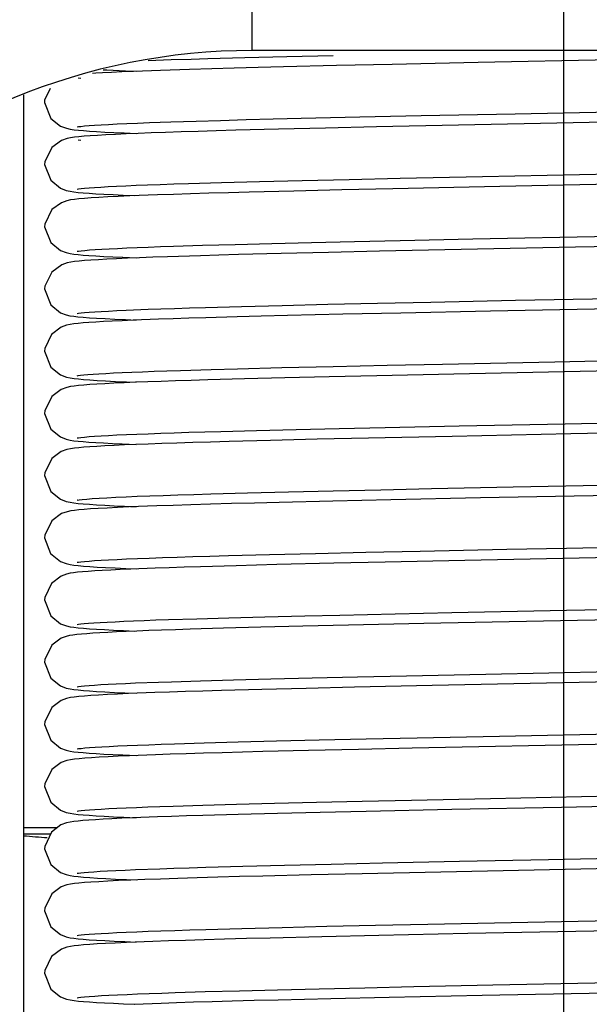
# Model space of a CAD drawing. Header units: millimetres. Extents: x 0 to 11890, y 0 to 8410.
# Tile 34 of 190: x 3694 to 3721, y 5678 to 5726. Entities that reach past the tile are written whole.
import ezdxf

# ---------------------------------------------------------------- set-up
doc = ezdxf.new("R2010")
doc.units = ezdxf.units.MM
doc.header["$LTSCALE"] = 653.95
doc.linetypes.add('CENTER', pattern=[0.6, 0.375, -0.075, 0.075, -0.075])
doc.layers.get('0').update_dxf_attribs({"linetype": 'CONTINUOUS'})
for name, color, linetype in [('304103000052DXF_CONTINUOUS_LINE', 7, 'CONTINUOUS'), ('304103000068DXF_CONTINUOUS_LINE', 7, 'CONTINUOUS'), ('304103000070DXF_CONTINUOUS_LINE', 7, 'CONTINUOUS'), ('304199000001_DXF_AXIS', 7, 'CONTINUOUS'), ('304199000001_DXF_DIMENSION', 7, 'CONTINUOUS'), ('304199000029DXF_CONTINUOUS_LINE', 7, 'CONTINUOUS'), ('626001000001DXF_CONTINUOUS_LINE', 7, 'CONTINUOUS')]:
    doc.layers.add(name, color=color, linetype=linetype)
doc.styles.get("Standard").update_dxf_attribs({"font": 'txt', "width": 0.7})
doc.dimstyles.new('DIMSTYLE_1', dxfattribs={"dimtxt": 100, "dimasz": 60, "dimexe": 5, "dimexo": 0.2, "dimgap": 2.5, "dimtad": 1, "dimdsep": 46, "dimtxsty": 'Standard', "dimblk": '_FILLED', "dimblk1": '_FILLED', "dimblk2": '_FILLED', "dimcen": 0.09, "dimclrt": 5, "dimazin": 2, "dimtp": 0.01, "dimtm": 0.01, "dimtfac": 1, "dimtofl": 0, "dimtmove": 0, "dimatfit": 3, "dimldrblk": '_FILLED', "dimfxl": 0, "dimtolj": 1, "dimarcsym": 0})

# ---------------------------------------------------------------- blocks, each defined once
blk = doc.blocks.new('_FILLED')
at = {"color": 0, "linetype": 'ByBlock'}
blk.add_solid([(0, 0), (-1, 0.16667), (-1, -0.16667)], dxfattribs=at)
blk = doc.blocks.new('*D32')
at = {"layer": '304199000001_DXF_DIMENSION', "color": 2, "linetype": 'Continuous'}
for p, q in [((3719.918, 6169.54), (3719.918, 5570.113)), ((4304.918, 5656.091), (4304.918, 6169.54)), ((3719.918, 6119.54), (4012.418, 6119.54)), ((4304.918, 6119.54), (4012.418, 6119.54))]:
    blk.add_line(p, q, dxfattribs=at)
at = {"layer": '304199000001_DXF_DIMENSION', "color": 2, "linetype": 'Continuous', "xscale": 60, "yscale": 60, "zscale": 60, "rotation": 180}
blk.add_blockref('_FILLED', (3719.918, 6119.54), dxfattribs=at)
at = {"layer": '304199000001_DXF_DIMENSION', "color": 2, "linetype": 'Continuous', "xscale": 60, "yscale": 60, "zscale": 60}
blk.add_blockref('_FILLED', (4304.918, 6119.54), dxfattribs=at)
blk = doc.blocks.new('*D33')
at = {"layer": '304199000001_DXF_DIMENSION', "color": 2, "linetype": 'Continuous'}
for p, q in [((3134.918, 5656.091), (3134.918, 6169.54)), ((3134.918, 6119.54), (3427.418, 6119.54)), ((3719.918, 6119.54), (3427.418, 6119.54))]:
    blk.add_line(p, q, dxfattribs=at)
at = {"layer": '304199000001_DXF_DIMENSION', "color": 2, "linetype": 'Continuous', "xscale": 60, "yscale": 60, "zscale": 60, "rotation": 180}
blk.add_blockref('_FILLED', (3134.918, 6119.54), dxfattribs=at)
at = {"layer": '304199000001_DXF_DIMENSION', "color": 2, "linetype": 'Continuous', "xscale": 60, "yscale": 60, "zscale": 60}
blk.add_blockref('_FILLED', (3719.918, 6119.54), dxfattribs=at)

msp = doc.modelspace()

# ---------------------------------------------------------------- linework, layer by layer
at = {"layer": '304103000052DXF_CONTINUOUS_LINE', "color": 7, "linetype": 'Continuous'}
msp.add_arc((3700.518, 5760.028), 74.102, 264.8819, 265.76905, dxfattribs=at)
at = {"layer": '304103000068DXF_CONTINUOUS_LINE', "color": 9, "linetype": 'Continuous'}
msp.add_line((3704.918, 5724.091), (3704.918, 5730.284), dxfattribs=at)
at = {"layer": '304103000068DXF_CONTINUOUS_LINE', "color": 7, "linetype": 'Continuous'}
msp.add_line((3759.918, 5724.091), (3704.918, 5724.091), dxfattribs=at)
at = {"layer": '304103000068DXF_CONTINUOUS_LINE', "color": 9, "linetype": 'Continuous'}
msp.add_arc((3704.924, 5694.282), 36.002, 90.0094, 154.4787, dxfattribs=at)
at = {"layer": '304103000068DXF_CONTINUOUS_LINE', "color": 7, "linetype": 'Continuous'}
msp.add_arc((3704.918, 5694.091), 30, 90, 180.0055, dxfattribs=at)
at = {"layer": '304103000070DXF_CONTINUOUS_LINE', "color": 7, "linetype": 'Continuous'}
msp.add_line((3693.918, 5464.091), (3693.918, 5721.956), dxfattribs=at)
at = {"layer": '304199000001_DXF_AXIS', "color": 7, "linetype": 'CENTER'}
msp.add_line((3719.918, 6756.042), (3719.918, 4816.605), dxfattribs=at)
at = {"layer": '304199000029DXF_CONTINUOUS_LINE', "color": 7, "linetype": 'Continuous'}
for p, q in [((3702.787, 5723.706), (3704.571, 5723.755)), ((3704.571, 5723.755), (3706.584, 5723.806)), ((3706.584, 5723.806), (3708.821, 5723.859)), ((3699.905, 5723.612), (3701.021, 5723.651)), ((3704.05, 5723.242), (3701.894, 5723.18)), ((3708.985, 5723.362), (3706.43, 5723.302)), ((3711.665, 5723.421), (3708.985, 5723.362)), ((3715.813, 5723.508), (3711.665, 5723.421)), ((3724.032, 5723.674), (3715.813, 5723.508)), ((3697.393, 5722.996), (3697.233, 5722.986)), ((3697.743, 5723.165), (3697.924, 5723.155)), ((3697.924, 5723.155), (3698.821, 5723.112)), ((3698.821, 5723.112), (3699.339, 5723.091)), ((3700.496, 5723.134), (3699.199, 5723.085)), ((3701.894, 5723.18), (3700.496, 5723.134)), ((3696.672, 5722.747), (3696.541, 5722.763)), ((3707.277, 5720.823), (3710.109, 5720.887)), ((3710.109, 5720.887), (3713.061, 5720.951)), ((3713.061, 5720.951), (3717.585, 5721.044)), ((3717.585, 5721.044), (3724.943, 5721.193)), ((3699.971, 5720.614), (3701.006, 5720.651)), ((3701.006, 5720.651), (3702.229, 5720.689)), ((3705.925, 5720.79), (3707.277, 5720.823)), ((3710.914, 5720.405), (3708.457, 5720.35)), ((3714.863, 5720.488), (3710.914, 5720.405)), ((3698.759, 5720.115), (3699.338, 5720.091)), ((3706.187, 5720.296), (3704.132, 5720.244)), ((3708.457, 5720.35), (3706.187, 5720.296)), ((3696.67, 5719.747), (3696.54, 5719.763)), ((3716.017, 5718.012), (3724.287, 5718.179)), ((3701.853, 5717.678), (3703.444, 5717.725)), ((3703.444, 5717.725), (3705.267, 5717.773)), ((3705.267, 5717.773), (3707.321, 5717.824)), ((3707.321, 5717.824), (3709.594, 5717.876)), ((3709.594, 5717.876), (3712.056, 5717.93)), ((3712.056, 5717.93), (3716.017, 5718.012)), ((3724.456, 5717.683), (3716.844, 5717.529)), ((3700.361, 5717.129), (3699.034, 5717.078)), ((3706.923, 5717.314), (3704.774, 5717.261)), ((3709.245, 5717.368), (3706.923, 5717.314)), ((3711.702, 5717.422), (3709.245, 5717.368)), ((3716.844, 5717.529), (3711.702, 5717.422)), ((3715.554, 5715.002), (3725.461, 5715.203)), ((3701.127, 5714.655), (3702.527, 5714.698)), ((3702.527, 5714.698), (3704.108, 5714.743)), ((3704.108, 5714.743), (3705.862, 5714.788)), ((3705.862, 5714.788), (3707.781, 5714.835)), ((3707.781, 5714.835), (3709.849, 5714.882)), ((3709.849, 5714.882), (3712.05, 5714.929)), ((3712.05, 5714.929), (3715.554, 5715.002)), ((3700.496, 5714.633), (3701.127, 5714.655)), ((3706.322, 5714.3), (3704.257, 5714.247)), ((3708.598, 5714.354), (3706.322, 5714.3)), ((3711.055, 5714.408), (3708.598, 5714.354)), ((3714.995, 5714.491), (3711.055, 5714.408)), ((3702.425, 5714.196), (3700.838, 5714.146)), ((3706.37, 5711.801), (3708.565, 5711.853)), ((3708.565, 5711.853), (3710.965, 5711.906)), ((3710.965, 5711.906), (3713.533, 5711.961)), ((3713.533, 5711.961), (3717.6, 5712.044)), ((3717.6, 5712.044), (3724.507, 5712.184)), ((3698.856, 5711.569), (3699.912, 5711.612)), ((3699.912, 5711.612), (3700.519, 5711.634)), ((3702.677, 5711.703), (3704.405, 5711.751)), ((3704.405, 5711.751), (3706.37, 5711.801)), ((3709.285, 5711.369), (3706.623, 5711.307)), ((3712.08, 5711.43), (3709.285, 5711.369)), ((3716.409, 5711.52), (3712.08, 5711.43)), ((3723.57, 5711.664), (3716.409, 5711.52)), ((3698.822, 5711.112), (3699.339, 5711.091)), ((3700.415, 5711.131), (3699.188, 5711.085)), ((3704.192, 5711.245), (3702.685, 5711.203)), ((3700.806, 5708.644), (3701.466, 5708.666)), ((3701.466, 5708.666), (3702.942, 5708.71)), ((3702.942, 5708.71), (3704.214, 5708.746)), ((3704.214, 5708.746), (3706.348, 5708.8)), ((3706.348, 5708.8), (3708.821, 5708.859)), ((3708.821, 5708.859), (3711.418, 5708.916)), ((3711.418, 5708.916), (3714.092, 5708.972)), ((3723.94, 5708.672), (3714.643, 5708.484)), ((3698.867, 5708.11), (3699.339, 5708.091)), ((3699.888, 5708.112), (3699.294, 5708.089)), ((3700.535, 5708.135), (3699.888, 5708.112)), ((3704.545, 5708.255), (3702.788, 5708.206)), ((3706.498, 5708.304), (3704.545, 5708.255)), ((3708.632, 5708.354), (3706.498, 5708.304)), ((3710.931, 5708.405), (3708.632, 5708.354)), ((3714.643, 5708.484), (3710.931, 5708.405)), ((3701.865, 5705.678), (3703.405, 5705.723)), ((3703.405, 5705.723), (3705.133, 5705.77)), ((3705.133, 5705.77), (3707.039, 5705.817)), ((3707.039, 5705.817), (3709.111, 5705.865)), ((3709.111, 5705.865), (3711.331, 5705.914)), ((3711.331, 5705.914), (3714.895, 5705.989)), ((3705.801, 5705.287), (3703.809, 5705.235)), ((3708.047, 5705.341), (3705.801, 5705.287)), ((3710.52, 5705.397), (3708.047, 5705.341)), ((3714.561, 5705.482), (3710.52, 5705.397)), ((3706.673, 5702.808), (3708.815, 5702.858)), ((3708.815, 5702.858), (3711.113, 5702.909)), ((3711.113, 5702.909), (3713.561, 5702.961)), ((3713.561, 5702.961), (3717.497, 5703.042)), ((3717.497, 5703.042), (3721.716, 5703.127)), ((3696.501, 5702.413), (3696.493, 5702.411)), ((3702.922, 5702.71), (3704.702, 5702.759)), ((3704.702, 5702.759), (3706.673, 5702.808)), ((3708.81, 5702.358), (3706.22, 5702.297)), ((3711.607, 5702.42), (3708.81, 5702.358)), ((3715.928, 5702.51), (3711.607, 5702.42)), ((3724.068, 5702.675), (3715.928, 5702.51)), ((3698.267, 5702.138), (3698.776, 5702.114)), ((3698.776, 5702.114), (3699.339, 5702.091)), ((3700.326, 5702.128), (3698.987, 5702.076)), ((3694.927, 5700.724), (3694.918, 5700.591)), ((3713.018, 5699.95), (3717.191, 5700.036)), ((3703.779, 5699.734), (3705.752, 5699.785)), ((3705.752, 5699.785), (3707.968, 5699.839)), ((3707.968, 5699.839), (3710.402, 5699.894)), ((3710.402, 5699.894), (3713.018, 5699.95)), ((3724.054, 5699.674), (3715.158, 5699.494)), ((3698.833, 5699.112), (3699.34, 5699.091)), ((3700.253, 5699.125), (3699.077, 5699.08)), ((3704.152, 5699.244), (3702.424, 5699.196)), ((3706.107, 5699.295), (3704.152, 5699.244)), ((3708.853, 5699.359), (3706.107, 5699.295)), ((3711.327, 5699.414), (3708.853, 5699.359)), ((3715.158, 5699.494), (3711.327, 5699.414)), ((3700.894, 5696.647), (3702.249, 5696.69)), ((3702.249, 5696.69), (3703.795, 5696.734)), ((3703.795, 5696.734), (3705.532, 5696.78)), ((3705.532, 5696.78), (3707.459, 5696.827)), ((3707.459, 5696.827), (3709.136, 5696.866)), ((3709.136, 5696.866), (3711.804, 5696.924)), ((3711.804, 5696.924), (3714.545, 5696.982)), ((3723.732, 5696.668), (3713.188, 5696.454)), ((3703.535, 5696.227), (3701.938, 5696.181)), ((3705.343, 5696.275), (3703.535, 5696.227)), ((3707.356, 5696.325), (3705.343, 5696.275)), ((3709.562, 5696.375), (3707.356, 5696.325)), ((3713.188, 5696.454), (3709.562, 5696.375)), ((3705.817, 5693.787), (3707.808, 5693.835)), ((3707.808, 5693.835), (3709.992, 5693.885)), ((3709.992, 5693.885), (3712.356, 5693.936)), ((3712.356, 5693.936), (3716.18, 5694.015)), ((3716.18, 5694.015), (3724.323, 5694.18)), ((3699.296, 5693.588), (3700.404, 5693.63)), ((3700.404, 5693.63), (3701.03, 5693.651)), ((3701.03, 5693.651), (3702.427, 5693.695)), ((3702.427, 5693.695), (3704.022, 5693.74)), ((3704.022, 5693.74), (3705.817, 5693.787)), ((3707.521, 5693.329), (3705.378, 5693.276)), ((3709.843, 5693.382), (3707.521, 5693.329)), ((3713.597, 5693.462), (3709.843, 5693.382)), ((3724.176, 5693.677), (3713.597, 5693.462)), ((3698.793, 5693.113), (3699.339, 5693.091)), ((3700.223, 5693.124), (3698.967, 5693.076)), ((3700.94, 5693.149), (3700.223, 5693.124)), ((3705.378, 5693.276), (3703.437, 5693.225)), ((3712.865, 5690.947), (3716.839, 5691.029)), ((3716.839, 5691.029), (3725.126, 5691.196)), ((3700.534, 5690.634), (3701.177, 5690.656)), ((3701.177, 5690.656), (3702.612, 5690.701)), ((3702.612, 5690.701), (3704.248, 5690.747)), ((3704.248, 5690.747), (3706.091, 5690.794)), ((3706.091, 5690.794), (3708.143, 5690.843)), ((3708.143, 5690.843), (3710.405, 5690.894)), ((3710.405, 5690.894), (3712.865, 5690.947)), ((3725.353, 5690.701), (3712.634, 5690.442)), ((3700.257, 5690.126), (3699.003, 5690.077)), ((3705.441, 5690.278), (3703.477, 5690.226)), ((3707.633, 5690.331), (3705.441, 5690.278)), ((3710.038, 5690.386), (3707.633, 5690.331)), ((3712.634, 5690.442), (3710.038, 5690.386)), ((3716.405, 5688.02), (3727.241, 5688.24)), ((3700.475, 5687.632), (3701.113, 5687.654)), ((3701.113, 5687.654), (3702.54, 5687.699)), ((3702.54, 5687.699), (3704.169, 5687.744)), ((3704.169, 5687.744), (3705.998, 5687.792)), ((3705.998, 5687.792), (3708.02, 5687.84)), ((3708.02, 5687.84), (3710.225, 5687.89)), ((3710.225, 5687.89), (3712.595, 5687.941)), ((3712.595, 5687.941), (3716.405, 5688.02)), ((3704.242, 5687.247), (3702.537, 5687.199)), ((3706.135, 5687.295), (3704.242, 5687.247)), ((3708.2, 5687.344), (3706.135, 5687.295)), ((3710.418, 5687.394), (3708.2, 5687.344)), ((3714.539, 5687.482), (3710.418, 5687.394)), ((3698.743, 5687.116), (3699.339, 5687.091)), ((3700.354, 5687.129), (3699.156, 5687.083)), ((3704.464, 5684.752), (3706.484, 5684.804)), ((3706.484, 5684.804), (3708.733, 5684.857)), ((3708.733, 5684.857), (3711.192, 5684.911)), ((3711.192, 5684.911), (3714.91, 5684.989)), ((3699.297, 5684.588), (3700.472, 5684.632)), ((3702.684, 5684.703), (3704.464, 5684.752)), ((3707.765, 5684.334), (3705.428, 5684.278)), ((3710.215, 5684.39), (3707.765, 5684.334)), ((3714.014, 5684.471), (3710.215, 5684.39)), ((3724.118, 5684.676), (3714.014, 5684.471)), ((3698.862, 5684.11), (3699.341, 5684.091)), ((3710.869, 5681.904), (3713.381, 5681.958)), ((3713.381, 5681.958), (3717.395, 5682.04)), ((3717.395, 5682.04), (3724.415, 5682.182)), ((3702.69, 5681.703), (3704.419, 5681.751)), ((3704.419, 5681.751), (3706.367, 5681.801)), ((3706.367, 5681.801), (3708.523, 5681.852)), ((3708.523, 5681.852), (3710.869, 5681.904)), ((3715.313, 5681.498), (3711.019, 5681.407)), ((3724.85, 5681.691), (3715.313, 5681.498)), ((3698.789, 5681.114), (3699.339, 5681.091)), ((3700.141, 5681.121), (3698.863, 5681.071)), ((3700.888, 5681.147), (3700.141, 5681.121)), ((3708.284, 5681.346), (3705.78, 5681.286)), ((3711.019, 5681.407), (3708.284, 5681.346)), ((3716.515, 5679.022), (3725.959, 5679.214)), ((3700.562, 5678.635), (3701.214, 5678.657)), ((3701.214, 5678.657), (3702.662, 5678.702)), ((3702.662, 5678.702), (3704.302, 5678.748)), ((3704.302, 5678.748), (3706.133, 5678.795)), ((3706.133, 5678.795), (3708.148, 5678.843)), ((3708.148, 5678.843), (3710.342, 5678.893)), ((3710.342, 5678.893), (3712.701, 5678.943)), ((3712.701, 5678.943), (3716.515, 5679.022)), ((3722.011, 5678.633), (3716.001, 5678.512)), ((3700.53, 5678.135), (3699.242, 5678.087)), ((3708.713, 5678.356), (3706.172, 5678.296)), ((3711.517, 5678.418), (3708.713, 5678.356)), ((3716.001, 5678.512), (3711.517, 5678.418))]:
    msp.add_line(p, q, dxfattribs=at)
for points in [[(3701.021, 5723.651), (3701.982, 5723.682), (3702.787, 5723.706)], [(3706.43, 5723.302), (3705.215, 5723.272), (3704.05, 5723.242)], [(3699.199, 5723.085), (3698.643, 5723.061), (3698.147, 5723.038), (3697.71, 5723.015), (3697.393, 5722.996)], [(3695.185, 5722.267), (3694.923, 5721.69), (3694.918, 5721.591)], [(3694.918, 5721.591), (3695.223, 5720.82), (3695.694, 5720.446), (3695.97, 5720.341), (3696.156, 5720.301), (3696.339, 5720.274), (3696.548, 5720.25), (3696.796, 5720.227)], [(3696.482, 5720.409), (3696.488, 5720.41), (3696.551, 5720.42), (3696.673, 5720.434), (3696.845, 5720.452), (3697.064, 5720.47), (3697.329, 5720.489), (3697.641, 5720.508), (3698.001, 5720.528), (3698.411, 5720.549), (3698.874, 5720.57)], [(3698.874, 5720.57), (3699.393, 5720.592), (3699.971, 5720.614)], [(3702.229, 5720.689), (3703.393, 5720.723), (3704.628, 5720.757), (3705.925, 5720.79)], [(3725.827, 5720.711), (3720.381, 5720.6), (3714.863, 5720.488)], [(3696.819, 5719.956), (3696.566, 5719.933), (3696.355, 5719.91), (3696.175, 5719.884), (3696, 5719.848), (3695.739, 5719.757), (3695.267, 5719.411), (3694.927, 5718.724), (3694.918, 5718.591)], [(3696.796, 5720.227), (3697.088, 5720.205), (3697.428, 5720.183), (3697.819, 5720.16), (3698.262, 5720.138), (3698.759, 5720.115)], [(3698.847, 5720.07), (3698.332, 5720.047), (3697.874, 5720.024), (3697.471, 5720.001), (3697.12, 5719.979), (3696.819, 5719.956)], [(3700.744, 5720.142), (3700.052, 5720.118), (3699.42, 5720.094), (3698.847, 5720.07)], [(3704.132, 5720.244), (3703.192, 5720.218), (3702.314, 5720.192), (3701.498, 5720.167), (3700.744, 5720.142)], [(3694.918, 5718.591), (3695.215, 5717.831), (3695.684, 5717.451), (3695.962, 5717.343), (3696.146, 5717.303), (3696.327, 5717.275), (3696.532, 5717.252), (3696.775, 5717.229), (3697.061, 5717.207), (3697.395, 5717.185), (3697.779, 5717.163), (3698.217, 5717.14), (3698.709, 5717.117), (3699.256, 5717.094)], [(3696.486, 5717.409), (3696.552, 5717.42), (3696.674, 5717.435), (3696.846, 5717.452), (3697.065, 5717.47), (3697.328, 5717.489), (3697.636, 5717.508), (3697.989, 5717.528), (3698.389, 5717.548), (3698.838, 5717.569)], [(3698.838, 5717.569), (3699.336, 5717.59), (3699.884, 5717.611), (3700.486, 5717.633)], [(3700.486, 5717.633), (3701.142, 5717.655), (3701.853, 5717.678)], [(3699.034, 5717.078), (3698.469, 5717.053), (3697.969, 5717.029), (3697.533, 5717.005), (3697.158, 5716.981), (3696.84, 5716.958), (3696.575, 5716.934), (3696.357, 5716.91), (3696.17, 5716.883), (3695.987, 5716.845), (3695.727, 5716.752), (3695.272, 5716.417), (3694.927, 5715.724), (3694.918, 5715.591)], [(3704.774, 5717.261), (3703.776, 5717.234), (3702.832, 5717.208), (3701.947, 5717.181), (3701.123, 5717.155), (3700.361, 5717.129)], [(3694.918, 5715.591), (3695.214, 5714.831), (3695.683, 5714.451), (3695.962, 5714.343), (3696.147, 5714.302), (3696.327, 5714.275), (3696.532, 5714.252), (3696.774, 5714.229), (3697.059, 5714.207), (3697.391, 5714.185), (3697.771, 5714.163), (3698.202, 5714.141), (3698.686, 5714.118), (3699.34, 5714.091)], [(3725.907, 5714.712), (3720.49, 5714.602), (3714.995, 5714.491)], [(3696.488, 5714.41), (3696.558, 5714.42), (3696.685, 5714.436), (3696.863, 5714.453), (3697.087, 5714.472), (3697.356, 5714.491), (3697.67, 5714.51), (3698.028, 5714.53), (3698.431, 5714.55), (3698.879, 5714.57)], [(3698.879, 5714.57), (3699.372, 5714.591), (3699.911, 5714.612), (3700.496, 5714.633)], [(3704.257, 5714.247), (3703.311, 5714.221), (3702.425, 5714.196)], [(3698.914, 5714.073), (3698.391, 5714.05), (3697.925, 5714.027), (3697.513, 5714.004), (3697.154, 5713.981), (3696.846, 5713.958), (3696.583, 5713.935), (3696.364, 5713.911), (3696.18, 5713.885), (3696.003, 5713.849), (3695.745, 5713.76), (3695.265, 5713.409), (3694.927, 5712.723), (3694.918, 5712.591)], [(3700.838, 5714.146), (3700.136, 5714.121), (3699.496, 5714.097), (3698.914, 5714.073)], [(3694.918, 5712.591), (3695.22, 5711.825), (3695.69, 5711.448), (3695.963, 5711.343), (3696.141, 5711.303), (3696.322, 5711.276), (3696.529, 5711.252), (3696.779, 5711.229), (3697.077, 5711.206), (3697.428, 5711.183), (3697.835, 5711.16), (3698.299, 5711.136), (3698.822, 5711.112)], [(3696.486, 5711.409), (3696.553, 5711.42), (3696.676, 5711.435), (3696.85, 5711.452), (3697.07, 5711.47), (3697.335, 5711.489), (3697.645, 5711.509), (3698.001, 5711.528), (3698.404, 5711.549), (3698.856, 5711.569)], [(3700.519, 5711.634), (3701.182, 5711.656), (3701.901, 5711.679), (3702.677, 5711.703)], [(3699.188, 5711.085), (3698.658, 5711.062), (3698.181, 5711.04), (3697.756, 5711.018), (3697.382, 5710.996), (3697.056, 5710.974), (3696.775, 5710.952), (3696.537, 5710.93), (3696.334, 5710.907), (3696.156, 5710.881), (3695.975, 5710.842), (3695.712, 5710.745), (3695.258, 5710.402), (3694.926, 5709.713), (3694.918, 5709.591)], [(3702.685, 5711.203), (3701.87, 5711.179), (3701.113, 5711.155), (3700.415, 5711.131)], [(3706.623, 5711.307), (3705.359, 5711.276), (3704.192, 5711.245)], [(3694.918, 5709.591), (3695.222, 5708.822), (3695.692, 5708.447), (3695.969, 5708.342), (3696.154, 5708.301), (3696.337, 5708.274), (3696.548, 5708.25), (3696.8, 5708.227), (3697.099, 5708.204), (3697.452, 5708.181), (3697.861, 5708.158), (3698.332, 5708.134), (3698.867, 5708.11)], [(3714.092, 5708.972), (3719.509, 5709.083), (3726.029, 5709.215)], [(3696.482, 5708.408), (3696.484, 5708.409), (3696.537, 5708.418), (3696.647, 5708.432), (3696.805, 5708.448), (3697.008, 5708.465), (3697.253, 5708.484), (3697.54, 5708.502), (3697.87, 5708.521), (3698.244, 5708.541), (3698.663, 5708.561), (3699.127, 5708.581)], [(3699.127, 5708.581), (3699.638, 5708.602), (3700.197, 5708.623), (3700.806, 5708.644)], [(3699.294, 5708.089), (3698.751, 5708.066), (3698.261, 5708.044), (3697.823, 5708.021), (3697.435, 5707.999), (3697.097, 5707.977), (3696.806, 5707.955), (3696.559, 5707.933), (3696.35, 5707.909), (3696.169, 5707.883), (3695.985, 5707.844), (3695.723, 5707.75), (3695.269, 5707.413), (3694.927, 5706.721), (3694.918, 5706.591)], [(3702.788, 5708.206), (3701.985, 5708.182), (3701.234, 5708.159), (3700.535, 5708.135)], [(3694.918, 5706.591), (3695.213, 5705.832), (3695.682, 5705.452), (3695.962, 5705.343), (3696.146, 5705.303), (3696.326, 5705.275), (3696.531, 5705.252), (3696.771, 5705.229), (3697.054, 5705.208), (3697.383, 5705.186), (3697.76, 5705.164), (3698.187, 5705.141), (3698.665, 5705.119), (3699.338, 5705.091)], [(3714.895, 5705.989), (3719.998, 5706.092), (3727.03, 5706.236)], [(3700.517, 5705.634), (3701.166, 5705.656), (3701.865, 5705.678)], [(3725.864, 5705.712), (3720.266, 5705.598), (3714.561, 5705.482)], [(3696.486, 5705.409), (3696.55, 5705.419), (3696.671, 5705.434), (3696.843, 5705.451), (3697.062, 5705.47), (3697.328, 5705.489), (3697.64, 5705.508), (3697.999, 5705.528), (3698.405, 5705.549), (3698.86, 5705.57)], [(3698.86, 5705.57), (3699.364, 5705.591), (3699.916, 5705.612), (3700.517, 5705.634)], [(3703.809, 5705.235), (3702.908, 5705.21), (3702.069, 5705.185), (3701.291, 5705.161), (3700.573, 5705.137)], [(3698.762, 5705.067), (3698.268, 5705.044), (3697.827, 5705.021), (3697.438, 5704.999), (3697.099, 5704.977), (3696.808, 5704.955), (3696.562, 5704.933), (3696.353, 5704.91), (3696.172, 5704.883), (3695.988, 5704.845), (3695.721, 5704.749), (3695.269, 5704.413), (3694.927, 5703.72), (3694.918, 5703.591)], [(3700.573, 5705.137), (3699.913, 5705.113), (3699.31, 5705.09), (3698.762, 5705.067)], [(3694.918, 5703.591), (3695.217, 5702.828), (3695.687, 5702.449), (3695.965, 5702.343), (3696.15, 5702.302), (3696.331, 5702.275), (3696.539, 5702.251), (3696.786, 5702.228), (3697.078, 5702.206), (3697.42, 5702.183), (3697.815, 5702.161), (3698.267, 5702.138)], [(3696.493, 5702.411), (3696.585, 5702.424), (3696.738, 5702.441), (3696.95, 5702.461), (3697.219, 5702.481), (3697.542, 5702.502), (3697.921, 5702.524), (3698.354, 5702.546), (3698.842, 5702.569)], [(3698.842, 5702.569), (3699.386, 5702.592), (3699.984, 5702.615), (3700.638, 5702.638)], [(3700.638, 5702.638), (3701.346, 5702.662), (3702.108, 5702.686), (3702.922, 5702.71)], [(3698.987, 5702.076), (3698.425, 5702.051), (3697.932, 5702.027), (3697.505, 5702.003), (3697.138, 5701.98), (3696.829, 5701.957), (3696.571, 5701.934), (3696.358, 5701.91), (3696.177, 5701.884), (3696.001, 5701.848), (3695.739, 5701.757), (3695.267, 5701.411), (3694.927, 5700.724)], [(3706.22, 5702.297), (3705.035, 5702.267), (3703.932, 5702.238), (3702.91, 5702.21), (3701.969, 5702.182), (3701.108, 5702.155), (3700.326, 5702.128)], [(3694.918, 5700.591), (3695.212, 5699.834), (3695.681, 5699.452), (3695.96, 5699.344), (3696.144, 5699.303), (3696.327, 5699.275), (3696.538, 5699.251), (3696.793, 5699.228), (3697.096, 5699.205), (3697.451, 5699.181), (3697.857, 5699.158), (3698.318, 5699.135), (3698.833, 5699.112)], [(3717.191, 5700.036), (3720.058, 5700.094), (3727.091, 5700.237)], [(3696.486, 5699.409), (3696.552, 5699.42), (3696.673, 5699.435), (3696.846, 5699.452), (3697.065, 5699.47), (3697.33, 5699.489), (3697.641, 5699.508), (3698, 5699.528), (3698.409, 5699.549), (3698.871, 5699.57)], [(3698.871, 5699.57), (3699.389, 5699.592), (3699.965, 5699.614), (3700.601, 5699.637)], [(3700.601, 5699.637), (3701.3, 5699.66), (3702.062, 5699.684), (3702.888, 5699.709), (3703.779, 5699.734)], [(3699.077, 5699.08), (3698.567, 5699.058), (3698.108, 5699.036), (3697.698, 5699.014), (3697.336, 5698.993), (3697.019, 5698.971), (3696.744, 5698.95), (3696.51, 5698.928), (3696.313, 5698.904), (3696.144, 5698.878), (3695.974, 5698.841), (3695.715, 5698.746), (3695.25, 5698.392), (3694.925, 5697.708), (3694.918, 5697.591)], [(3702.424, 5699.196), (3701.645, 5699.172), (3700.921, 5699.148), (3700.253, 5699.125)], [(3694.918, 5697.591), (3695.222, 5696.822), (3695.692, 5696.447), (3695.969, 5696.342), (3696.154, 5696.301), (3696.336, 5696.274), (3696.544, 5696.25), (3696.79, 5696.228), (3697.079, 5696.206), (3697.415, 5696.184), (3697.8, 5696.161), (3698.237, 5696.139), (3698.726, 5696.116), (3699.268, 5696.093)], [(3714.545, 5696.982), (3720.071, 5697.094), (3725.396, 5697.202)], [(3699.21, 5696.584), (3699.725, 5696.605), (3700.286, 5696.626), (3700.894, 5696.647)], [(3696.483, 5696.409), (3696.486, 5696.409), (3696.546, 5696.419), (3696.662, 5696.433), (3696.829, 5696.45), (3697.04, 5696.468), (3697.294, 5696.486), (3697.591, 5696.505), (3697.93, 5696.525), (3698.313, 5696.544), (3698.739, 5696.564), (3699.21, 5696.584)], [(3701.938, 5696.181), (3701.219, 5696.158), (3700.552, 5696.136)], [(3698.854, 5696.071), (3698.385, 5696.05), (3697.962, 5696.029), (3697.583, 5696.008), (3697.247, 5695.987), (3696.952, 5695.966), (3696.695, 5695.945), (3696.47, 5695.923), (3696.28, 5695.9), (3696.117, 5695.873), (3695.954, 5695.836), (3695.713, 5695.745), (3695.265, 5695.409), (3694.926, 5694.717), (3694.918, 5694.591)], [(3700.552, 5696.136), (3699.937, 5696.114), (3699.371, 5696.092), (3698.854, 5696.071)], [(3694.918, 5694.591), (3695.219, 5693.825), (3695.689, 5693.448), (3695.967, 5693.342), (3696.152, 5693.302), (3696.334, 5693.274), (3696.543, 5693.251), (3696.791, 5693.228), (3697.084, 5693.205), (3697.428, 5693.183), (3697.826, 5693.16), (3698.28, 5693.137), (3698.793, 5693.113)], [(3696.486, 5693.409), (3696.552, 5693.42), (3696.674, 5693.435), (3696.846, 5693.452), (3697.064, 5693.47), (3697.326, 5693.489), (3697.631, 5693.508), (3697.98, 5693.527), (3698.374, 5693.547), (3698.812, 5693.567), (3699.296, 5693.588)], [(3698.967, 5693.076), (3698.428, 5693.052), (3697.947, 5693.028), (3697.522, 5693.004), (3697.154, 5692.981), (3696.838, 5692.957), (3696.572, 5692.934), (3696.351, 5692.909), (3696.164, 5692.882), (3695.981, 5692.843), (3695.722, 5692.749), (3695.267, 5692.411), (3694.927, 5691.72), (3694.918, 5691.591)], [(3703.437, 5693.225), (3702.548, 5693.199), (3701.715, 5693.174), (3700.94, 5693.149)], [(3694.918, 5691.591), (3695.219, 5690.825), (3695.689, 5690.448), (3695.967, 5690.342), (3696.152, 5690.302), (3696.333, 5690.274), (3696.54, 5690.251), (3696.783, 5690.229), (3697.068, 5690.207), (3697.4, 5690.185), (3697.78, 5690.163), (3698.211, 5690.14), (3698.693, 5690.118), (3699.341, 5690.091)], [(3696.488, 5690.41), (3696.559, 5690.421), (3696.686, 5690.436), (3696.865, 5690.453), (3697.09, 5690.472), (3697.361, 5690.491), (3697.676, 5690.51), (3698.036, 5690.53), (3698.442, 5690.55), (3698.894, 5690.571)], [(3698.894, 5690.571), (3699.393, 5690.592), (3699.939, 5690.613), (3700.534, 5690.634)], [(3699.003, 5690.077), (3698.464, 5690.053), (3697.981, 5690.03), (3697.555, 5690.006), (3697.183, 5689.983), (3696.862, 5689.959), (3696.591, 5689.936), (3696.364, 5689.911), (3696.173, 5689.883), (3695.987, 5689.845), (3695.726, 5689.751), (3695.272, 5689.416), (3694.927, 5688.723), (3694.918, 5688.591)], [(3703.477, 5690.226), (3702.583, 5690.2), (3701.748, 5690.175), (3700.973, 5690.15), (3700.257, 5690.126)], [(3694.918, 5688.591), (3695.213, 5687.833), (3695.681, 5687.452), (3695.961, 5687.344), (3696.145, 5687.303), (3696.326, 5687.275), (3696.532, 5687.252), (3696.775, 5687.229), (3697.064, 5687.207), (3697.402, 5687.184), (3697.792, 5687.162), (3698.239, 5687.139), (3698.743, 5687.116)], [(3698.853, 5687.569), (3699.346, 5687.59), (3699.886, 5687.611), (3700.475, 5687.632)], [(3724.934, 5687.692), (3719.825, 5687.589), (3714.539, 5687.482)], [(3696.487, 5687.409), (3696.555, 5687.42), (3696.681, 5687.435), (3696.857, 5687.453), (3697.078, 5687.471), (3697.344, 5687.49), (3697.653, 5687.509), (3698.008, 5687.529), (3698.408, 5687.549), (3698.853, 5687.569)], [(3702.537, 5687.199), (3701.759, 5687.175), (3701.031, 5687.152), (3700.354, 5687.129)], [(3699.156, 5687.083), (3698.634, 5687.061), (3698.163, 5687.039), (3697.743, 5687.017), (3697.371, 5686.995), (3697.047, 5686.973), (3696.769, 5686.952), (3696.532, 5686.93), (3696.331, 5686.907), (3696.154, 5686.88), (3695.972, 5686.841), (3695.702, 5686.74), (3695.251, 5686.394), (3694.925, 5685.706), (3694.918, 5685.591)], [(3694.918, 5685.591), (3695.214, 5684.832), (3695.682, 5684.452), (3695.961, 5684.344), (3696.145, 5684.303), (3696.329, 5684.275), (3696.542, 5684.251), (3696.799, 5684.227), (3697.106, 5684.204), (3697.464, 5684.181), (3697.875, 5684.157), (3698.341, 5684.134), (3698.862, 5684.11)], [(3714.91, 5684.989), (3719.192, 5685.076), (3726.133, 5685.217)], [(3696.483, 5684.409), (3696.486, 5684.409), (3696.546, 5684.419), (3696.663, 5684.433), (3696.83, 5684.45), (3697.042, 5684.468), (3697.299, 5684.487), (3697.601, 5684.506), (3697.95, 5684.526), (3698.347, 5684.546), (3698.795, 5684.567), (3699.297, 5684.588)], [(3700.472, 5684.632), (3701.149, 5684.655), (3701.886, 5684.679), (3702.684, 5684.703)], [(3699.07, 5684.08), (3698.481, 5684.054), (3697.97, 5684.029), (3697.53, 5684.005), (3697.155, 5683.981), (3696.839, 5683.958), (3696.576, 5683.934), (3696.359, 5683.91), (3696.173, 5683.884), (3695.989, 5683.845), (3695.72, 5683.749), (3695.268, 5683.412), (3694.927, 5682.72), (3694.918, 5682.591)], [(3700.502, 5684.134), (3699.743, 5684.107), (3699.07, 5684.08)], [(3705.428, 5684.278), (3704.317, 5684.249), (3703.26, 5684.22), (3702.266, 5684.191), (3701.344, 5684.162), (3700.502, 5684.134)], [(3694.918, 5682.591), (3695.214, 5681.831), (3695.683, 5681.451), (3695.962, 5681.343), (3696.147, 5681.302), (3696.328, 5681.275), (3696.535, 5681.251), (3696.781, 5681.229), (3697.073, 5681.206), (3697.417, 5681.184), (3697.815, 5681.161), (3698.271, 5681.137), (3698.789, 5681.114)], [(3696.486, 5681.409), (3696.553, 5681.42), (3696.676, 5681.435), (3696.85, 5681.452), (3697.07, 5681.47), (3697.335, 5681.489), (3697.644, 5681.509), (3698, 5681.528), (3698.403, 5681.549), (3698.855, 5681.569)], [(3698.855, 5681.569), (3699.357, 5681.59), (3699.912, 5681.612), (3700.522, 5681.634)], [(3700.522, 5681.634), (3701.188, 5681.657), (3701.911, 5681.68), (3702.69, 5681.703)], [(3698.863, 5681.071), (3698.326, 5681.047), (3697.855, 5681.023), (3697.445, 5681), (3697.093, 5680.977), (3696.795, 5680.954), (3696.547, 5680.931), (3696.341, 5680.908), (3696.165, 5680.882), (3695.991, 5680.846), (3695.727, 5680.752), (3695.257, 5680.4), (3694.926, 5679.716), (3694.918, 5679.591)], [(3705.78, 5681.286), (3704.642, 5681.257), (3703.585, 5681.229), (3702.608, 5681.201), (3701.709, 5681.174), (3700.888, 5681.147)], [(3694.918, 5679.591), (3695.222, 5678.821), (3695.693, 5678.446), (3695.97, 5678.341), (3696.155, 5678.301), (3696.337, 5678.274), (3696.546, 5678.25), (3696.791, 5678.228), (3697.08, 5678.206), (3697.415, 5678.184), (3697.8, 5678.161), (3698.235, 5678.139), (3698.721, 5678.117), (3699.261, 5678.094)], [(3698.893, 5678.571), (3699.401, 5678.592), (3699.958, 5678.614), (3700.562, 5678.635)], [(3696.486, 5678.409), (3696.551, 5678.42), (3696.673, 5678.434), (3696.846, 5678.452), (3697.068, 5678.47), (3697.337, 5678.489), (3697.654, 5678.509), (3698.019, 5678.529), (3698.432, 5678.55), (3698.893, 5678.571)], [(3706.172, 5678.296), (3705.024, 5678.267), (3703.964, 5678.239), (3702.988, 5678.212), (3702.093, 5678.186), (3701.275, 5678.16), (3700.53, 5678.135)]]:
    msp.add_lwpolyline(points, dxfattribs=at)
at = {"layer": '626001000001DXF_CONTINUOUS_LINE', "color": 7, "linetype": 'Continuous'}
msp.add_line((3693.918, 5686.618), (3695.543, 5686.618), dxfattribs=at)
at = {"layer": '626001000001DXF_CONTINUOUS_LINE', "color": 9, "linetype": 'Continuous'}
msp.add_line((3693.918, 5686.318), (3695.215, 5686.318), dxfattribs=at)

# ---------------------------------------------------------------- dimensions: what is measured, and where the dimension line sits
at = {"layer": '304199000001_DXF_DIMENSION', "color": 2, "linetype": 'Continuous'}
dim = msp.add_linear_dim(base=(3134.918, 6119.54), p1=(3719.918, 8112.212), p2=(3134.918, 5655.891), angle=180, dimstyle='DIMSTYLE_1', dxfattribs=at)
dim.commit()
dim.dimension.update_dxf_attribs({"geometry": '*D33', "text_midpoint": (3322.418, 6119.54), "dimtype": 160})
dim = msp.add_linear_dim(base=(4304.918, 6119.54), p1=(3719.918, 5569.913), p2=(4304.918, 5655.891), dimstyle='DIMSTYLE_1', dxfattribs=at)
dim.commit()
dim.dimension.update_dxf_attribs({"geometry": '*D32', "text_midpoint": (4082.959, 6119.54), "dimtype": 160})

doc.saveas('drawing.dxf')
